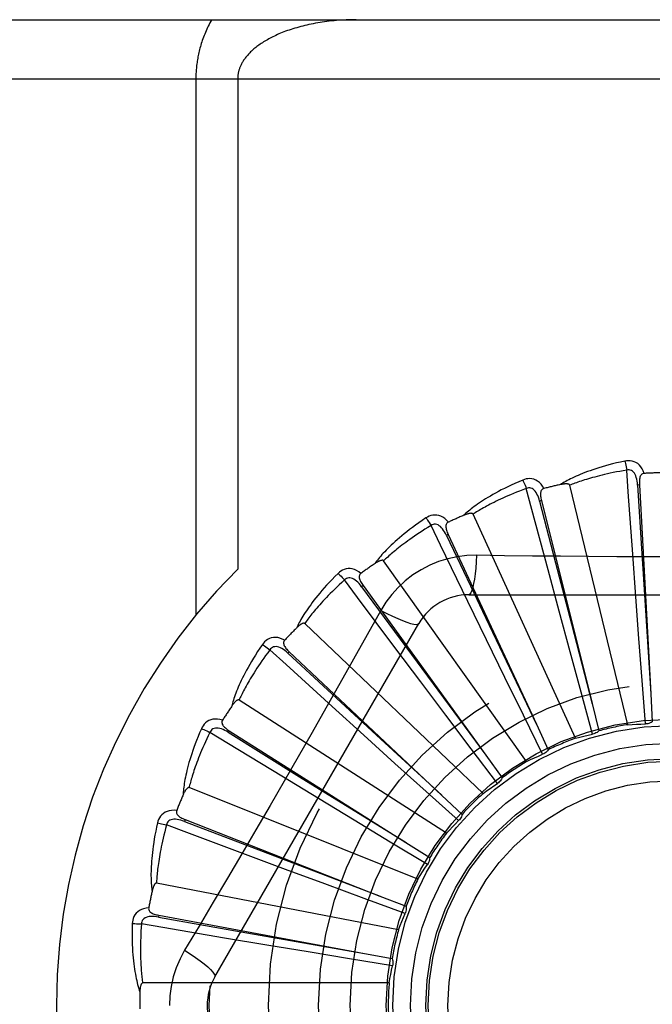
# Model space of a CAD drawing. Header units: inches. Extents: x 0 to 136, y 0 to 88.
# Tile 46 of 63: x 37.934 to 38.255, y 53.758 to 54.258. Entities that reach past the tile are written whole.
import ezdxf

# ---------------------------------------------------------------- set-up
doc = ezdxf.new("R2010")
doc.units = ezdxf.units.IN
doc.header["$LTSCALE"] = 7.48
doc.header["$MEASUREMENT"] = 0
doc.linetypes.add('HIDDEN', pattern=[0.2, 0.1, -0.1])
doc.layers.add('DOOR_ASSEMBLY', color=7, linetype='CONTINUOUS')

msp = doc.modelspace()

# ---------------------------------------------------------------- linework, layer by layer
at = {"layer": 'DOOR_ASSEMBLY', "color": 8, "linetype": 'HIDDEN'}
for p, q in [((37.6867827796, 54.2576204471), (38.7487827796, 54.2576204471)), ((37.6567827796, 54.2276204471), (38.7487827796, 54.2276204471)), ((38.0234959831, 54.2276204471), (38.0234959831, 53.9555987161)), ((38.0447091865, 54.2276204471), (38.0447091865, 53.9789878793)), ((38.2424890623, 53.900059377), (38.2130265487, 54.0215055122)), ((38.2483598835, 54.0216715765), (38.2474017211, 54.0216190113)), ((38.2483598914, 54.0216714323), (38.2541402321, 53.9157364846)), ((38.1986936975, 54.0136971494), (38.1977627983, 54.0134642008)), ((38.1986937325, 54.0136970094), (38.2244179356, 53.91077038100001)), ((38.2159442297, 53.8931715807), (38.1640303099, 54.0068472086)), ((38.1514342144, 53.9964674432), (38.1505642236, 53.9960625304)), ((38.15143427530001, 53.9964673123), (38.196172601, 53.9002690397)), ((38.2465489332, 53.9648402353), (38.2449770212, 53.9865370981)), ((38.1911826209, 53.8813846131), (38.1186935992, 53.9831812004)), ((38.2076708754, 53.95755010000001), (38.2020212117, 53.97855738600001)), ((38.108289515, 53.9706051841), (38.1075118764, 53.9700429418)), ((38.1075118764, 53.9700429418), (38.1327692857, 53.9356940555)), ((38.1082895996, 53.9706050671), (38.1704250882, 53.8846120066)), ((38.1618408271, 53.9659538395), (38.3687247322, 53.9659538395)), ((38.2481078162, 53.943695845), (38.2465489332, 53.9648402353)), ((38.170875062, 53.9430339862), (38.16135184, 53.9625924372)), ((38.2132031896, 53.937082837), (38.2076708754, 53.95755010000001)), ((38.0331397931, 53.7722037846), (38.1365817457, 53.951370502)), ((38.1690991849, 53.8651244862), (38.0786550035, 53.951362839)), ((38.2138758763, 53.9512683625), (38.2244324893, 53.9107143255)), ((38.2496980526, 53.9224607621), (38.2481078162, 53.943695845)), ((38.1374913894, 53.921816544), (38.1244388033, 53.9392192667)), ((38.180180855, 53.9239835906), (38.170875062, 53.9430339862)), ((38.0708189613, 53.9370451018), (38.0701617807, 53.9363458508)), ((38.0701617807, 53.9363458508), (38.1173425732, 53.89273477)), ((38.0708190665, 53.9370450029), (38.1481059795, 53.8643651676)), ((38.1327692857, 53.9356940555), (38.1704594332, 53.8845653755)), ((38.2187834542, 53.9165324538), (38.2132031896, 53.937082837)), ((38.18954946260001, 53.9048606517), (38.180180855, 53.9239835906)), ((38.1502343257, 53.9048715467), (38.1374913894, 53.921816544)), ((38.2513758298, 53.9004328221), (38.2496980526, 53.9224607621)), ((38.2245997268, 53.89522010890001), (38.2187834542, 53.9165324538)), ((38.2541402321, 53.9157364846), (38.2548968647, 53.9014972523)), ((38.1504920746, 53.8449788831), (38.0453616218, 53.9125421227)), ((38.1087264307, 53.894664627), (38.0926162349, 53.9092826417)), ((38.2244179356, 53.91077038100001), (38.2278556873, 53.8969316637)), ((38.1630526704, 53.8878672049), (38.1502343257, 53.9048715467)), ((38.1992940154, 53.8850341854), (38.18954946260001, 53.9048606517)), ((38.196172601, 53.9002690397), (38.2021672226, 53.8873310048)), ((38.0403768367, 53.8970001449), (38.0398638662, 53.896189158)), ((38.0398638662, 53.896189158), (38.0760782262, 53.87368798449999)), ((38.0403769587, 53.89700006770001), (38.1300219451, 53.8402602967)), ((38.1244459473, 53.8804374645), (38.1087264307, 53.894664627)), ((38.1173425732, 53.89273477), (38.1481485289, 53.864325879)), ((38.1763733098, 53.8702431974), (38.1630526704, 53.8878672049)), ((38.1704250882, 53.8846120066), (38.1787599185, 53.8730422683)), ((38.1402507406, 53.8661663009), (38.1244459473, 53.8804374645)), ((38.0856198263, 53.8625595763), (38.0670342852, 53.8738645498)), ((38.0760782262, 53.87368798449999), (38.1300711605, 53.8402297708)), ((38.1360337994, 53.82167591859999), (38.0200167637, 53.8681221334)), ((38.1566660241, 53.8513817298), (38.1402507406, 53.8661663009)), ((38.1481059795, 53.8643651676), (38.158479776, 53.85458188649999)), ((38.103747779, 53.85156445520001), (38.0856198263, 53.8625595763)), ((38.0180633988, 53.8519176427), (38.0177131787, 53.851024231)), ((38.0177131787, 53.851024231), (38.0575314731, 53.8357832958)), ((38.0180635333, 53.85191759), (38.1168265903, 53.8131686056)), ((38.1219677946, 53.840542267), (38.103747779, 53.85156445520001)), ((38.140884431, 53.8291314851), (38.1219677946, 53.840542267)), ((38.1300219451, 53.8402602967), (38.1420597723, 53.8326170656)), ((38.0690067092, 53.826661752), (38.0486175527, 53.8342450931)), ((38.0575314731, 53.8357832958), (38.1168806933, 53.8131479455)), ((38.0888879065, 53.8192960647), (38.0690067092, 53.826661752)), ((38.1262469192, 53.7960578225), (38.0035364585, 53.8197083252)), ((38.1088646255, 53.8119212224), (38.0888879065, 53.8192960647)), ((38.1295989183, 53.8042966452), (38.1088646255, 53.8119212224)), ((38.1168265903, 53.8131686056), (38.1300933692, 53.8079416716)), ((38.0046851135, 53.803426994), (38.0045103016, 53.802483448)), ((38.0045103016, 53.802483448), (38.0464933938, 53.7950535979)), ((38.0046852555, 53.80342696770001), (38.1089968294, 53.7840692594)), ((38.0464933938, 53.7950535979), (38.1090538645, 53.7840592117)), ((38.0594875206, 53.7882685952), (38.038031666, 53.7918562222)), ((38.0804034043, 53.7847985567), (38.0594875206, 53.7882685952)), ((38.101414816, 53.7813376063), (38.0804034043, 53.7847985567)), ((38.1089968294, 53.7840692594), (38.1230130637, 53.7814475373)), ((38.1232173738, 53.7777748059), (38.101414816, 53.7813376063)), ((38.1214851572, 53.7690504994), (37.9965163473, 53.7690504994))]:
    msp.add_line(p, q, dxfattribs=at)
for points in [[(38.0315344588, 54.2576204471), (38.0310792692, 54.2568176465), (38.0306383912, 54.256011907), (38.0302117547, 54.2552028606), (38.0297995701, 54.2543916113), (38.0294020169, 54.25357890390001), (38.0290191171, 54.25276544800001), (38.0286509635, 54.2519519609), (38.0282975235, 54.25113916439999), (38.0279588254, 54.250327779), (38.0276347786, 54.2495185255), (38.0273253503, 54.2487121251), (38.0270303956, 54.2479092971), (38.0267498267, 54.2471107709), (38.0264834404, 54.2463172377), (38.0262310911, 54.2455294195), (38.025992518, 54.2447479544), (38.0257675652, 54.2439737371), (38.0255557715, 54.2432067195), (38.0253568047, 54.2424473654), (38.0251701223, 54.241695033), (38.0249952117, 54.24094941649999), (38.024831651, 54.2402099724), (38.0246789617, 54.2394762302), (38.0245368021, 54.2387476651), (38.0244047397, 54.23802360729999), (38.0242825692, 54.2373040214), (38.0241700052, 54.23658866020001), (38.024066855, 54.2358774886), (38.0239728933, 54.2351704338), (38.0238879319, 54.23446736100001), (38.0238117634, 54.2337681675), (38.0237442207, 54.233072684), (38.0236851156, 54.2323807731), (38.0236343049, 54.2316922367), (38.0235916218, 54.2310069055), (38.0235569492, 54.2303245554), (38.023530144, 54.2296449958), (38.0235111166, 54.22896795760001), (38.0234997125, 54.22829306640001), (38.0234959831, 54.2276204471)], [(38.1047091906, 54.2576204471), (38.1034536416, 54.2576138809), (38.1022005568, 54.2575942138), (38.1009495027, 54.2575614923), (38.0997017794, 54.2575157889), (38.098458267, 54.2574571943), (38.0972197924, 54.2573858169), (38.0959872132, 54.2573017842), (38.0947613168, 54.25720524), (38.0935429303, 54.2570963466), (38.0923327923, 54.2569752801), (38.091131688, 54.2568422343), (38.0899403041, 54.2566974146), (38.0887593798, 54.2565410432), (38.0875895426, 54.2563733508), (38.086431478, 54.256194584), (38.0852857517, 54.2560049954), (38.0841529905, 54.2558048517), (38.0830336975, 54.2555944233), (38.0819284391, 54.2553739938), (38.0808376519, 54.2551438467), (38.0797618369, 54.25490427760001), (38.0787013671, 54.25465558), (38.0776566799, 54.254398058), (38.0766280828, 54.2541320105), (38.075615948, 54.2538577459), (38.0746205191, 54.2535755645), (38.0736421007, 54.2532857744), (38.0726808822, 54.2529886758), (38.0717371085, 54.25268457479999), (38.0708109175, 54.2523737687), (38.0699024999, 54.2520565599), (38.0690119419, 54.2517332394), (38.0681393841, 54.2514041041), (38.0672848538, 54.2510694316), (38.0664484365, 54.2507295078), (38.065630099, 54.25038459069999), (38.0648298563, 54.2500349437), (38.0640476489, 54.24968081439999), (38.0632834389, 54.2493224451), (38.062537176, 54.24896008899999), (38.0618088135, 54.2485939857), (38.0610983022, 54.2482243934), (38.0604056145, 54.2478515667), (38.0597306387, 54.2474757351), (38.0590733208, 54.2470971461), (38.0584334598, 54.2467159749), (38.0578109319, 54.24633243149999), (38.0572054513, 54.2459466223), (38.056616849, 54.2455587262), (38.0560446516, 54.24516868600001), (38.0554881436, 54.2447762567), (38.0549478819, 54.2443821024), (38.0544235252, 54.2439861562), (38.0539170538, 54.2435904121), (38.0534306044, 54.2431969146), (38.0529633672, 54.2428057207), (38.0525163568, 54.2424183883), (38.0520862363, 54.2420324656), (38.0516700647, 54.2416459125), (38.0512676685, 54.2412586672), (38.0508775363, 54.2408695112), (38.0505007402, 54.2404797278), (38.0501379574, 54.2400902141), (38.0497888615, 54.2397009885), (38.049453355, 54.23931223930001), (38.0491314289, 54.23892434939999), (38.0488230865, 54.2385376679), (38.0485281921, 54.2381524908), (38.0482466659, 54.2377691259), (38.0479783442, 54.23738788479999), (38.0477231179, 54.2370090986), (38.0474807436, 54.2366330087), (38.047251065, 54.23625994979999), (38.047033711, 54.2358899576), (38.0468284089, 54.2355232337), (38.0466347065, 54.2351595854), (38.0464521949, 54.2347989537), (38.0462804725, 54.2344410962), (38.0461191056, 54.234085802), (38.0459677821, 54.2337328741), (38.0458261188, 54.2333820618), (38.0456938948, 54.2330332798), (38.0455708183, 54.23268635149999), (38.0454567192, 54.23234127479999), (38.045351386, 54.2319979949), (38.0452546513, 54.2316564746), (38.0451663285, 54.2313166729), (38.0450862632, 54.23097853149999), (38.0450142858, 54.2306420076), (38.0449502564, 54.23030699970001), (38.044894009, 54.2299733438), (38.0448454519, 54.2296411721), (38.0448045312, 54.2293117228), (38.044770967, 54.2289815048), (38.0447443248, 54.2286473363), (38.0447250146, 54.22830949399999), (38.044713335, 54.2279670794), (38.0447091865, 54.2276204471)], [(38.2410324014, 54.03373705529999), (38.238853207, 54.03326912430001), (38.2367735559, 54.0327925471), (38.2347950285, 54.0323106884), (38.2329112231, 54.0318244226), (38.2311176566, 54.0313346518), (38.22941030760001, 54.0308428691), (38.2277849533, 54.030349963), (38.2262378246, 54.0298573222), (38.2247649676, 54.0293658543), (38.223362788, 54.02887689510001), (38.2220275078, 54.0283913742), (38.2207557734, 54.02791066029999), (38.2195436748, 54.0274363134), (38.218389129, 54.0269681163), (38.217289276, 54.02650634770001), (38.2162427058, 54.02605038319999), (38.2152477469, 54.0255993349), (38.2143025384, 54.0251536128), (38.2134054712, 54.024712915), (38.2125542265, 54.0242780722), (38.2117467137, 54.02384948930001), (38.2109806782, 54.0234278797), (38.2102538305, 54.0230144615), (38.2095642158, 54.02260791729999), (38.208908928, 54.02220689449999), (38.2082886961, 54.0218123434)], [(38.2507780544, 54.02750059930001), (38.2502902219, 54.02876826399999), (38.2497188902, 54.02989516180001), (38.2490610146, 54.0308890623), (38.2483237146, 54.03174029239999), (38.2475094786, 54.032448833), (38.2466299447, 54.0330138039), (38.2456870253, 54.0334342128), (38.2447134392, 54.03372124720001), (38.2437339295, 54.0338751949), (38.2427759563, 54.0339202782), (38.2418795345, 54.0338754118), (38.2410324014, 54.03373705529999)], [(38.2410324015, 54.0337370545), (38.2411855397, 54.03313648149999), (38.2413455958, 54.03244772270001), (38.2415069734, 54.0316942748), (38.241667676, 54.0308853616), (38.2418256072, 54.0300304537), (38.2419750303, 54.029160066)], [(38.2419752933, 54.029160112), (38.2401511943, 54.0288498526), (38.2384029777, 54.0285366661), (38.2367322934, 54.0282201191), (38.2351341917, 54.0279015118), (38.2336052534, 54.027581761), (38.2321425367, 54.02726158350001), (38.2307428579, 54.0269418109), (38.2294035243, 54.0266230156), (38.2281215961, 54.0263058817), (38.2268946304, 54.0259909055), (38.2257199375, 54.0256786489), (38.2245953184, 54.0253695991), (38.223518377, 54.0250643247), (38.222487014, 54.0247631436), (38.221498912, 54.0244665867), (38.2205523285, 54.0241745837), (38.21964519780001, 54.0238872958), (38.21877617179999, 54.0236045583), (38.2179436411, 54.023326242), (38.2171463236, 54.0230524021), (38.216382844, 54.0227830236), (38.2156518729, 54.0225181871), (38.2149520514, 54.0222579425), (38.2142820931, 54.0220023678), (38.2136400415, 54.0217515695), (38.2130265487, 54.0215055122)], [(38.2474003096, 54.0216185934), (38.2473133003, 54.0226527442), (38.2471829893, 54.0236268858), (38.2470061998, 54.0245431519), (38.246781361, 54.0253977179), (38.2465039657, 54.02618926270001), (38.2461741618, 54.0269107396), (38.2457926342, 54.0275597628), (38.2453573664, 54.0281186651), (38.2448682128, 54.02856907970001), (38.2443308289, 54.0289102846), (38.2437486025, 54.029134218), (38.2431464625, 54.02924770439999), (38.2425533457, 54.0292559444), (38.2419709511, 54.02915977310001)], [(38.2449770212, 53.9865370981), (38.2427446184, 54.0181394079), (38.2419752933, 54.029160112)], [(38.1892152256, 54.0241578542), (38.1871639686, 54.0232859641), (38.1852120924, 54.02242442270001), (38.1833605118, 54.02157683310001), (38.1816027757, 54.0207428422), (38.179934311, 54.0199224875), (38.1783508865, 54.0191164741), (38.1768481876, 54.0183248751), (38.1754222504, 54.0175483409), (38.1740690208, 54.01678701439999), (38.1727847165, 54.0160415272), (38.171565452, 54.0153120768), (38.1704076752, 54.0145993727), (38.1693072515, 54.0139042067), (38.1682621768, 54.0132259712), (38.1672695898, 54.0125643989), (38.1663282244, 54.0119186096), (38.1654366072, 54.0112874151), (38.1645928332, 54.0106708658), (38.1637953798, 54.010068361), (38.1630418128, 54.00948027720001), (38.1623300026, 54.0089066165), (38.1616576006, 54.0083476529), (38.1610221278, 54.0078041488), (38.1604219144, 54.0072744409), (38.1598543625, 54.0067566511), (38.1593200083, 54.0062518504)], [(38.1999650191, 54.0198784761), (38.1992460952, 54.0210309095), (38.1984718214, 54.0220293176), (38.1976377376, 54.0228807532), (38.1967526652, 54.0235770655), (38.1958190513, 54.0241187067), (38.1948484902, 54.024507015), (38.1938430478, 54.0247413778), (38.192832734, 54.0248389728), (38.1918417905, 54.024804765), (38.1908925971, 54.024667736), (38.1900208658, 54.0244540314), (38.1892152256, 54.0241578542)], [(38.1892152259, 54.02415785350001), (38.1894792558, 54.0235971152), (38.189766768, 54.022951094), (38.1900678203, 54.0222418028), (38.1903787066, 54.0214779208), (38.1906955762, 54.0206683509), (38.1910070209, 54.0198419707)], [(38.2507813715, 54.0275006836), (38.2503247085, 54.02743080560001), (38.2499183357, 54.0272853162), (38.2495617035, 54.0270589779), (38.2492564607, 54.0267675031), (38.249006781, 54.0264243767), (38.24880454, 54.0260310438), (38.2486442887, 54.0255912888), (38.2485221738, 54.0251115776), (38.2484340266, 54.0245981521), (38.2483753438, 54.0240554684), (38.2483408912, 54.0234896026), (38.2483286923, 54.0229019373), (38.24833456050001, 54.0222963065), (38.2483598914, 54.0216714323)], [(38.1910072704, 54.0198420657), (38.1892748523, 54.0191922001), (38.1876174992, 54.0185538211), (38.1860369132, 54.0179268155), (38.1845279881, 54.01731152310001), (38.1830871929, 54.0167081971), (38.1817115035, 54.01611698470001), (38.1803976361, 54.0155380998), (38.1791428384, 54.014971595), (38.1779440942, 54.01441758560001), (38.1767989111, 54.0138760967), (38.1757045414, 54.0133471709), (38.1746587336, 54.0128308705), (38.1736590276, 54.01232730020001), (38.1727033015, 54.0118363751), (38.1717891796, 54.0113581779), (38.170914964, 54.0108923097), (38.170078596, 54.0104385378), (38.1692787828, 54.0099964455), (38.1685139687, 54.0095656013), (38.1677828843, 54.0091458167), (38.167084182, 54.0087368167), (38.1664165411, 54.008338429), (38.1657786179, 54.0079504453), (38.1651691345, 54.0075726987), (38.1645861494, 54.0072049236), (38.1640303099, 54.0068472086)], [(38.1977614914, 54.0134635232), (38.1974803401, 54.014462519), (38.1971680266, 54.0153943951), (38.1968210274, 54.0162606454), (38.196438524, 54.0170572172), (38.1960163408, 54.0177819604), (38.1955559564, 54.0184279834), (38.1950584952, 54.0189930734), (38.1945253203, 54.01945950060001), (38.1939597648, 54.0198092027), (38.1933675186, 54.0200425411), (38.1927534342, 54.02015224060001), (38.1921406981, 54.0201497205), (38.1915567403, 54.0200455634), (38.1910030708, 54.0198409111)], [(38.2020212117, 53.97855738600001), (38.1938483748, 54.0091661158), (38.1910072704, 54.0198420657)], [(38.1999689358, 54.0198795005), (38.1995333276, 54.019724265), (38.1991615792, 54.0195043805), (38.1988541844, 54.0192146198), (38.1986096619, 54.0188706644), (38.1984294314, 54.0184864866), (38.1983052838, 54.0180619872), (38.1982311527, 54.01759985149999), (38.1982020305, 54.0171056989), (38.1982126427, 54.0165848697), (38.1982577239, 54.01604088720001), (38.1983309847, 54.0154787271), (38.1984302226, 54.014899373), (38.1985506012, 54.0143057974), (38.1986937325, 54.0136970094)], [(38.2130265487, 54.0215055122), (38.2129548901, 54.021662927), (38.2128496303, 54.0217949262), (38.2127072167, 54.0218998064), (38.2125383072, 54.0219826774), (38.2123516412, 54.0220473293), (38.2121494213, 54.02209601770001), (38.2119370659, 54.0221318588), (38.2117136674, 54.0221560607), (38.2114798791, 54.0221707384), (38.2112364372, 54.0221762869), (38.2109841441, 54.0221736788), (38.2107234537, 54.0221632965), (38.2104554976, 54.0221458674), (38.2101790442, 54.0221213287), (38.2098936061, 54.0220899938), (38.2095980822, 54.0220514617), (38.2092915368, 54.0220058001), (38.2089729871, 54.021951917), (38.20864097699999, 54.02188860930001), (38.2082959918, 54.0218162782)], [(38.2474017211, 54.0216190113), (38.2494307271, 53.9894136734), (38.2500791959, 53.97906770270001), (38.25414391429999, 53.9156786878)], [(38.1977627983, 54.0134642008), (38.2058500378, 53.9822248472), (38.2138758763, 53.9512683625)], [(38.1401473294, 54.0049452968), (38.1382981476, 54.00370096), (38.1365445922, 54.0024855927), (38.1348868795, 54.0013029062), (38.1333187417, 54.00015133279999), (38.1318356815, 53.99903004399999), (38.1304334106, 53.9979389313), (38.1291076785, 53.9968772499), (38.1278544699, 53.9958448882), (38.1266697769, 53.9948412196), (38.1255497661, 53.993866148), (38.1244905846, 53.9929191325), (38.1234886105, 53.9920001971), (38.1225396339, 53.9911093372), (38.1216418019, 53.9902455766), (38.1207923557, 53.9894081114), (38.1199902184, 53.9885958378), (38.1192341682, 53.9878073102), (38.1185223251, 53.9870422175), (38.1178533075, 53.98629968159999), (38.117224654, 53.98557961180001), (38.1166342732, 53.9848816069), (38.1160798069, 53.9842054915), (38.1155586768, 53.9835515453), (38.11506955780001, 53.9829178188), (38.1146102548, 53.9823019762), (38.1141810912, 53.9817051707)], [(38.1515127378, 54.00277766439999), (38.1505887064, 54.0037732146), (38.1496394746, 54.0046070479), (38.1486593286, 54.0052852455), (38.1476584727, 54.00580147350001), (38.1466392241, 54.0061566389), (38.1456127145, 54.0063542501), (38.1445810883, 54.0063940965), (38.1435705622, 54.0062987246), (38.1426040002, 54.00607759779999), (38.1416978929, 54.005763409), (38.1408823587, 54.0053885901), (38.1401473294, 54.0049452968)], [(38.1401473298, 54.0049452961), (38.1405127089, 54.0044446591), (38.1409172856, 54.0038647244), (38.1413471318, 54.0032252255), (38.1417969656, 54.0025339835), (38.142261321, 54.0017990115), (38.142723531, 54.0010465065)], [(38.1640303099, 54.0068472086), (38.1639301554, 54.0069882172), (38.1638018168, 54.0070979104), (38.163642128, 54.0071739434), (38.1634605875, 54.0072233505), (38.1632650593, 54.0072515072), (38.16305727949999, 54.0072610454), (38.1628419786, 54.0072560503), (38.162618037, 54.00723753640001), (38.1623856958, 54.0072077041), (38.1621456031, 54.0071670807), (38.1618983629, 54.007116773), (38.1616443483, 54.00705724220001), (38.1613845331, 54.0069894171), (38.1611177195, 54.0069130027), (38.1608433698, 54.0068282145), (38.1605604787, 54.00673445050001), (38.1602681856, 54.0066316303), (38.1599655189, 54.0065184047), (38.1596510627, 54.0063932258), (38.1593252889, 54.0062566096)], [(38.142723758, 54.00104664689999), (38.1411456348, 54.0000806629), (38.1396390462, 53.9991401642), (38.1382056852, 53.9982253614), (38.1368404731, 53.9973356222), (38.1355398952, 53.9964705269), (38.1343009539, 53.9956296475), (38.1331203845, 53.9948125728), (38.1319954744, 53.9940188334), (38.1309232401, 53.9932479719), (38.1299012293, 53.9924995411), (38.1289267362, 53.9917730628), (38.127997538, 53.9910681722), (38.1271111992, 53.99038450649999), (38.1262656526, 53.9897215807), (38.1254585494, 53.98907902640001), (38.1246882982, 53.98845613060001), (38.1239529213, 53.9878522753), (38.1232512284, 53.9872668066), (38.1225817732, 53.9866990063), (38.1219433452, 53.9861484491), (38.1213346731, 53.98561461), (38.1207544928, 53.9850970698), (38.1202015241, 53.9845953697), (38.1196745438, 53.984109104), (38.119171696, 53.9836376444), (38.1186935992, 53.9831812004)], [(38.1505630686, 53.99606161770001), (38.1500979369, 53.9969893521), (38.1496149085, 53.9978452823), (38.1491102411, 53.9986302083), (38.1485838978, 53.9993399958), (38.1480321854, 53.9999717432), (38.1474578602, 54.0005189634), (38.1468624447, 54.0009796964), (38.146250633, 54.00133679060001), (38.1456291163, 54.001573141), (38.1450034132, 54.00169017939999), (38.1443796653, 54.00168168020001), (38.1437784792, 54.0015632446), (38.1432247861, 54.001350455), (38.1427198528, 54.0010447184)], [(38.16135184, 53.9625924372), (38.1475339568, 53.9911013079), (38.142723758, 54.00104664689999)], [(38.1515157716, 54.0027789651), (38.1511178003, 54.0025443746), (38.1507946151, 54.0022582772), (38.1505476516, 54.0019156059), (38.1503726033, 54.0015315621), (38.1502683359, 54.001120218), (38.1502267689, 54.0006798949), (38.1502414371, 54.0002120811), (38.1503063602, 53.9997213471), (38.1504153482, 53.9992119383), (38.1505625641, 53.998686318), (38.1507408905, 53.9981481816), (38.1509479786, 53.9975980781), (38.1511785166, 53.9970380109), (38.15143427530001, 53.9964673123)], [(38.1505642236, 53.9960625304), (38.1644174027, 53.9669182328), (38.1688646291, 53.957554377), (38.1961975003, 53.9002167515)], [(38.1186935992, 53.9831812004), (38.1185685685, 53.9833007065), (38.1184217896, 53.9833841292), (38.1182505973, 53.9834285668), (38.1180629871, 53.98344272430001), (38.1178656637, 53.9834333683), (38.1176598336, 53.9834034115), (38.1174493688, 53.9833577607), (38.1172329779, 53.9832972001), (38.1170104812, 53.9832239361), (38.1167824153, 53.98313860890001), (38.1165491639, 53.98304241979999), (38.1163110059, 53.9829358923), (38.1160687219, 53.9828201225), (38.1158211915, 53.9826945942), (38.1155678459, 53.9825594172), (38.115307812, 53.98241381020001), (38.1150355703, 53.9822544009), (38.1147644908, 53.9820890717), (38.1145075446, 53.9819254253), (38.114260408, 53.9817609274)], [(38.1658242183, 53.9859747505), (38.160889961, 53.9858246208), (38.1560226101, 53.98524044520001), (38.151237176, 53.9842247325), (38.1465668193, 53.982786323), (38.1420356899, 53.9809327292), (38.1376863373, 53.97867990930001), (38.13355788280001, 53.9760420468), (38.1296812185, 53.9730452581), (38.1260897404, 53.9697184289), (38.1228056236, 53.9660770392), (38.1198565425, 53.9621438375), (38.1172514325, 53.9579312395)], [(38.1658242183, 53.9859747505), (38.1656286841, 53.9825893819), (38.1653747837, 53.9794054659), (38.1650720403, 53.9765226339), (38.1647217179, 53.9739231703), (38.1643238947, 53.9716122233), (38.1638839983, 53.96964997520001), (38.1634082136, 53.9680682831), (38.1629036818, 53.9669055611), (38.1623761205, 53.96619352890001), (38.1618408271, 53.9659538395)], [(38.364741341, 53.9859747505), (38.3505726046, 53.9857653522), (38.3364439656, 53.9856049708), (38.3222412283, 53.98545818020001), (38.3080303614, 53.9853284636), (38.2938008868, 53.9852358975), (38.2795712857, 53.985168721), (38.265332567, 53.9851519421), (38.2510926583, 53.9851657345), (38.2368581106, 53.9852312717), (38.2226229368, 53.9853228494), (38.2084131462, 53.9854524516), (38.1942031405, 53.9856016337), (38.180043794, 53.9857652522), (38.1658242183, 53.9859747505)], [(38.1071724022, 53.9768162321), (38.1060766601, 53.97761891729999), (38.1049867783, 53.9782580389), (38.103895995, 53.9787384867), (38.1028155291, 53.9790559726), (38.1017474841, 53.9792118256), (38.1007021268, 53.9792115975), (38.0996816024, 53.9790554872), (38.0987073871, 53.9787705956), (38.0978001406, 53.9783705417), (38.0969698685, 53.9778905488), (38.096240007, 53.9773681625), (38.0956021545, 53.9767937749)], [(38.0956021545, 53.9767937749), (38.0940218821, 53.9752219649), (38.0925300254, 53.9736966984), (38.0911260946, 53.9722216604), (38.0898042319, 53.9707941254), (38.08856017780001, 53.9694124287), (38.0873897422, 53.96807565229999), (38.0862888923, 53.9667822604), (38.0852537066, 53.96553138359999), (38.084280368, 53.9643216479), (38.0833651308, 53.9631522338), (38.082504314, 53.96202188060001), (38.0816943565, 53.96092992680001), (38.0809311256, 53.9598755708), (38.0802129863, 53.9588575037), (38.079537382, 53.9578744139), (38.0789034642, 53.9569250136), (38.0783103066, 53.9560076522), (38.0777561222, 53.95512166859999), (38.0772397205, 53.9542659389), (38.0767587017, 53.9534399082), (38.076311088, 53.95264278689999), (38.07589459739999, 53.9518739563), (38.0755066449, 53.95113320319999), (38.0751462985, 53.9504183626), (38.0748118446, 53.9497267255), (38.0745033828, 53.9490594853)], [(38.098869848, 53.973453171), (38.0975030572, 53.9722059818), (38.0962016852, 53.9709973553), (38.0949673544, 53.9698278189), (38.0937951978, 53.9686957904), (38.0926818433, 53.9676001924), (38.0916244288, 53.96654003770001), (38.0906198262, 53.9655143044), (38.0896654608, 53.9645220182), (38.0887584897, 53.9635621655), (38.0878965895, 53.962633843), (38.0870771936, 53.9617360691), (38.0862981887, 53.9608680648), (38.0855572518, 53.9600290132), (38.0848524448, 53.9592180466), (38.0841815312, 53.9584343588), (38.0835430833, 53.9576769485), (38.082935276, 53.9569448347), (38.0823570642, 53.9562371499), (38.0818071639, 53.9555529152), (38.0812844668, 53.9548914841), (38.0807878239, 53.9542521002), (38.0803160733, 53.9536341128), (38.0798680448, 53.953036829), (38.0794426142, 53.9524596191), (38.0790380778, 53.95190151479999), (38.0786550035, 53.951362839)], [(38.095602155, 53.97679377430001), (38.0960556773, 53.9763713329), (38.0965626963, 53.975878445), (38.0971058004, 53.9753318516), (38.0976783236, 53.9747382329), (38.0982733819, 53.9741044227), (38.0988696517, 53.9734529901)], [(38.1075109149, 53.9700418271), (38.1068786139, 53.97086476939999), (38.1062423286, 53.971613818), (38.105598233, 53.9722890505), (38.1049470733, 53.97288639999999), (38.1042857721, 53.9734023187), (38.1036182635, 53.9738309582), (38.1029464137, 53.974170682), (38.1022780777, 53.97440553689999), (38.10162306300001, 53.9745199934), (38.1009865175, 53.9745165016), (38.10037565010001, 53.97439011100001), (38.0998077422, 53.9741600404), (38.0993043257, 53.9738463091), (38.0988663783, 53.9734505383)], [(38.1244388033, 53.9392192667), (38.1054752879, 53.9645978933), (38.098869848, 53.973453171)], [(38.1071755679, 53.9768185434), (38.1068289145, 53.97651258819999), (38.1065655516, 53.9761703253), (38.106387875, 53.9757870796), (38.1062886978, 53.9753768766), (38.1062641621, 53.9749532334), (38.1063066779, 53.9745130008), (38.1064096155, 53.9740564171), (38.1065662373, 53.973586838), (38.106769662, 53.973107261), (38.1070136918, 53.9726190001), (38.1072906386, 53.972124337), (38.1075980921, 53.9716233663), (38.10793045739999, 53.97111704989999), (38.1082895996, 53.9706050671)], [(38.1172514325, 53.9579312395), (38.1103484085, 53.94555605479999), (38.1034229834, 53.9332401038), (38.0964487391, 53.9208667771), (38.0894556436, 53.9084949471), (38.0824210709, 53.8961255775), (38.0753644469, 53.8837687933), (38.0682596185, 53.8714293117), (38.0611277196, 53.8591040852), (38.0539536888, 53.8468093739), (38.0467567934, 53.8345271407), (38.0395396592, 53.8222859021), (38.0323054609, 53.8100542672), (38.0250840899, 53.7978737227), (38.0177928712, 53.7856639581)], [(38.1172496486, 53.9579321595), (38.1202803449, 53.9564082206), (38.1231653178, 53.9550358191), (38.1258133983, 53.9538565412), (38.1282396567, 53.9528602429), (38.130439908, 53.9520492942), (38.1323592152, 53.9514491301), (38.1339669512, 53.95107031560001), (38.1352261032, 53.9509259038), (38.1361063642, 53.9510267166), (38.1365815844, 53.95137022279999)], [(38.0786550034, 53.951362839), (38.0785096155, 53.95145652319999), (38.0783497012, 53.95151066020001), (38.0781731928, 53.9515218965), (38.0779862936, 53.9515002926), (38.0777943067, 53.951453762), (38.0775978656, 53.9513853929), (38.0773998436, 53.9513007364), (38.0771988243, 53.9512003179), (38.0769942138, 53.9510862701), (38.0767864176, 53.9509593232), (38.0765755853, 53.9508207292), (38.0763618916, 53.9506710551), (38.07614589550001, 53.95051152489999), (38.0759265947, 53.9503414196), (38.0757034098, 53.9501607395), (38.0754756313, 53.949968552), (38.075242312, 53.949764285), (38.0750035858, 53.94954685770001), (38.0747592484, 53.9493148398), (38.074509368, 53.9490687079)], [(38.0685465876, 53.942932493), (38.0673187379, 53.9435133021), (38.0661275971, 53.9439346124), (38.0649656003, 53.9441999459), (38.0638445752, 53.9443072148), (38.0627663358, 53.9442581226), (38.0617399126, 53.9440600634), (38.0607673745, 53.9437136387), (38.0598646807, 53.943249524), (38.05904954, 53.9426850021), (38.0583251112, 53.9420565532), (38.0577073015, 53.94140548), (38.0571896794, 53.9407207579)], [(38.0571896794, 53.9407207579), (38.0559354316, 53.938878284), (38.0547591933, 53.9370982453), (38.0536597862, 53.9353841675), (38.0526319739, 53.9337322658), (38.0516718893, 53.93214009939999), (38.0507755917, 53.9306059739), (38.0499394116, 53.9291276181), (38.049159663, 53.9277034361), (38.04843285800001, 53.9263313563), (38.0477554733, 53.9250098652), (38.0471241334, 53.9237370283), (38.0465354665, 53.9225115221), (38.0459855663, 53.9213317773), (38.0454730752, 53.9201961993), (38.0449957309, 53.9191030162), (38.044552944, 53.9180508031), (38.04414411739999, 53.9170377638), (38.0437676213, 53.9160629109), (38.0434224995, 53.9151249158), (38.0431065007, 53.9142227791), (38.0428178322, 53.9133553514), (38.0425543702, 53.9125215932), (38.042313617, 53.91172080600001), (38.042095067, 53.9109506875), (38.0418975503, 53.9102082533), (38.0417209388, 53.9094946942)], [(38.05718968, 53.9407207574), (38.0577149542, 53.9403917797), (38.0583060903, 53.9400037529), (38.0589428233, 53.93956982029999), (38.0596173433, 53.93909527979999), (38.0603215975, 53.9385855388), (38.0610303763, 53.9380587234)], [(38.0701610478, 53.9363445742), (38.0693844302, 53.9370329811), (38.0686178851, 53.9376480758), (38.0678576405, 53.93818921), (38.0671051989, 53.9386525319), (38.06635821, 53.9390339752), (38.0656216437, 53.9393285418), (38.0648976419, 53.93953497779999), (38.064196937, 53.9396391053), (38.0635320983, 53.93962753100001), (38.0629077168, 53.9395036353), (38.0623318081, 53.9392639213), (38.0618177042, 53.9389305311), (38.0613827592, 53.9385271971), (38.0610276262, 53.93805569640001)], [(38.0685491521, 53.94293519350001), (38.06826673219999, 53.9425692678), (38.0680729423, 53.9421834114), (38.0679710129, 53.9417734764), (38.0679512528, 53.9413519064), (38.0680073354, 53.9409312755), (38.0681323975, 53.94050704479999), (38.0683198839, 53.94007819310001), (38.0685625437, 53.9396467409), (38.0688530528, 53.9392143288), (38.0691850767, 53.9387810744), (38.0695506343, 53.938347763), (38.0699473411, 53.93791403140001), (38.0703695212, 53.9374797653), (38.0708190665, 53.9370450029)], [(38.0610305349, 53.93805893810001), (38.0599244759, 53.9365756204), (38.0588753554, 53.9351425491), (38.0578846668, 53.9337605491), (38.0569479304, 53.9324271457), (38.056062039, 53.9311406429), (38.0552243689, 53.9298995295), (38.0544320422, 53.9287022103), (38.0536827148, 53.9275472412), (38.0529737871, 53.9264330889), (38.0523031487, 53.9253584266), (38.0516684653, 53.924321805), (38.0510678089, 53.9233220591), (38.0504990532, 53.92235794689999), (38.0499604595, 53.9214282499), (38.0494499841, 53.9205317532), (38.0489664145, 53.9196672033), (38.0485081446, 53.91883329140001), (38.0480743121, 53.918028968), (38.0476638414, 53.9172530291), (38.0472757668, 53.9165046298), (38.0469091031, 53.9157828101), (38.0465628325, 53.9150867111), (38.0462359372, 53.9144154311), (38.0459274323, 53.9137681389), (38.0456358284, 53.9131435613), (38.0453616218, 53.9125421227)], [(38.0926162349, 53.9092826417), (38.0691924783, 53.9306137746), (38.0610305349, 53.93805893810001)], [(38.0453616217, 53.9125421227), (38.0452011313, 53.9126065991), (38.0450338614, 53.9126294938), (38.0448584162, 53.9126071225), (38.044678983, 53.91255053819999), (38.0444992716, 53.9124685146), (38.0443193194, 53.9123642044), (38.0441408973, 53.9122436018), (38.043962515, 53.9121069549), (38.0437831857, 53.9119562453), (38.0436031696, 53.91179226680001), (38.0434223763, 53.9116162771), (38.0432408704, 53.911428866), (38.0430589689, 53.9112313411), (38.0428758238, 53.91102280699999), (38.0426908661, 53.91080315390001), (38.0425035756, 53.9105713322), (38.0423100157, 53.9103220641), (38.0421198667, 53.9100679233), (38.0419425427, 53.90982107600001), (38.0417749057, 53.9095774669)], [(38.0370313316, 53.9023510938), (38.0357157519, 53.9026890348), (38.034466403, 53.9028773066), (38.0332751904, 53.9029179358), (38.0321541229, 53.9028111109), (38.0311046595, 53.90255884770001), (38.030134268, 53.9021701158), (38.0292448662, 53.90164589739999), (38.0284463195, 53.9010193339), (38.027752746, 53.9003107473), (38.0271603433, 53.8995565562), (38.0266769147, 53.8988003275), (38.0262982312, 53.8980300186)], [(38.0370331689, 53.9023537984), (38.0368252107, 53.90194130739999), (38.0367080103, 53.90152591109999), (38.0366855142, 53.9011041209), (38.0367458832, 53.9006864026), (38.0368805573, 53.90028398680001), (38.0370836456, 53.89989109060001), (38.0373489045, 53.8995054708), (38.0376688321, 53.8991277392), (38.0380359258, 53.89875812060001), (38.0384439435, 53.89839553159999), (38.0388848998, 53.8980392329), (38.0393565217, 53.8976884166), (38.0398532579, 53.8973418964), (38.0403769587, 53.89700006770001)], [(38.2424890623, 53.900059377), (38.2447124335, 53.9002033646), (38.2469346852, 53.9003136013), (38.2491558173, 53.9003900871), (38.2513758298, 53.9004328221)], [(38.2548968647, 53.9014972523), (38.2543607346, 53.9011832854), (38.2537996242, 53.900922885), (38.2532077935, 53.9007144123), (38.2526001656, 53.900561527), (38.2519915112, 53.9004681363), (38.2513758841, 53.9004328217)], [(38.0262982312, 53.8980300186), (38.0254153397, 53.8959834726), (38.0245972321, 53.894012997), (38.0238420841, 53.8921218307), (38.0231454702, 53.8903052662), (38.022504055, 53.88856017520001), (38.0219142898, 53.8868841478), (38.0213730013, 53.8852742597), (38.020876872, 53.8837282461), (38.020422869, 53.8822434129), (38.02000781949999, 53.880817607), (38.0196287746, 53.87944829), (38.0192826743, 53.8781335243), (38.0189659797, 53.87687102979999), (38.0186776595, 53.8756589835), (38.01841582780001, 53.8744952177), (38.0181801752, 53.8733782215), (38.0179704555, 53.87230611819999), (38.01778525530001, 53.8712776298), (38.0176238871, 53.87029127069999), (38.0174843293, 53.8693456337), (38.0173650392, 53.86843925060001), (38.0172641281, 53.8675706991), (38.0171792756, 53.8667388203), (38.0171104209, 53.865941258), (38.0170569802, 53.86517486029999), (38.0170186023, 53.86444077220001)], [(38.03057343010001, 53.896143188), (38.0297680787, 53.8944773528), (38.0290091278, 53.89287163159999), (38.0282978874, 53.8913271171), (38.0276304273, 53.8898405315), (38.0270040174, 53.8884096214), (38.0264163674, 53.8870324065), (38.0258649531, 53.8857067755), (38.0253477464, 53.8844308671), (38.02486248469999, 53.8832026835), (38.0244073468, 53.8820205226), (38.0239803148, 53.8808825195), (38.0235797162, 53.87978716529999), (38.0232036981, 53.87873283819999), (38.0228507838, 53.8777180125), (38.0225191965, 53.87674110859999), (38.0222079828, 53.875800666), (38.0219158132, 53.8748950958), (38.02164203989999, 53.8740232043), (38.0213858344, 53.8731836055), (38.0211464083, 53.8723752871), (38.0209229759, 53.8715971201), (38.0207147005, 53.8708480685), (38.0205207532, 53.87012705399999), (38.0203403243, 53.8694330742), (38.020172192, 53.8687645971), (38.0200167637, 53.8681221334)], [(38.0262982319, 53.8980300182), (38.0268762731, 53.89780639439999), (38.0275301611, 53.897537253), (38.02823750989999, 53.8972316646), (38.0289896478, 53.8968933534), (38.0297776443, 53.8965261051), (38.0305733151, 53.8961429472)], [(38.0398633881, 53.8961877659), (38.0389705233, 53.8967167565), (38.0381014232, 53.897175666), (38.0372525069, 53.897563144), (38.0364259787, 53.8978756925), (38.0356203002, 53.8981088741), (38.0348412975, 53.8982587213), (38.0340913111, 53.8983244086), (38.0333835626, 53.898294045), (38.0327329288, 53.8981568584), (38.0321432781, 53.8979170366), (38.031623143, 53.89757266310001), (38.0311814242, 53.89714800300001), (38.0308306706, 53.8966696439), (38.0305711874, 53.89613945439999)], [(38.0670342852, 53.8738645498), (38.039996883, 53.8903772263), (38.03057343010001, 53.896143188)], [(38.2159442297, 53.8931715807), (38.2181001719, 53.89373374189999), (38.22026140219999, 53.8942625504), (38.2224279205, 53.8947580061), (38.2245997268, 53.89522010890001)], [(38.2278556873, 53.8969316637), (38.2273886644, 53.8965219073), (38.2268869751, 53.8961600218), (38.2263452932, 53.8958433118), (38.2257775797, 53.895578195), (38.2251975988, 53.8953713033), (38.2245997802, 53.8952201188)], [(38.1911826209, 53.8813846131), (38.1931932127, 53.8823446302), (38.195215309, 53.8832728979), (38.1972489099, 53.8841694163), (38.1992940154, 53.8850341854)], [(38.2021672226, 53.8873310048), (38.2017861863, 53.8868402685), (38.2013620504, 53.8863899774), (38.2008900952, 53.8859764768), (38.2003828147, 53.8856087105), (38.1998524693, 53.8852957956), (38.1992940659, 53.88503420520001)], [(38.1690991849, 53.8651244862), (38.1708917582, 53.8664476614), (38.1727016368, 53.8677418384), (38.1745288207, 53.8690070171), (38.1763733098, 53.8702431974)], [(38.1787599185, 53.8730422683), (38.1784786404, 53.8724882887), (38.1781473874, 53.8719658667), (38.1777622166, 53.8714705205), (38.1773337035, 53.8710133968), (38.1768721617, 53.870605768), (38.1763733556, 53.87024322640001)], [(38.0200167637, 53.8681221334), (38.0198469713, 53.8681550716), (38.0196783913, 53.8681458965), (38.0195103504, 53.8680907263), (38.0193448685, 53.8680012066), (38.0191839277, 53.8678866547), (38.0190269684, 53.8677501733), (38.0188745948, 53.8675979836), (38.0187252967, 53.867430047), (38.0185777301, 53.8672481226), (38.0184320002, 53.8670530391), (38.0182877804, 53.8668460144), (38.0181450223, 53.8666276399), (38.0180037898, 53.8663992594), (38.0178634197, 53.8661598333), (38.017723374, 53.8659091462), (38.0175833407, 53.8656460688), (38.0174427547, 53.8653699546), (38.0173018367, 53.8650791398), (38.0171606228, 53.86477151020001), (38.017019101, 53.8644477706)], [(38.0137656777, 53.8565387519), (38.0124099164, 53.8566216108), (38.0111475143, 53.8565700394), (38.0099701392, 53.8563844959), (38.0088895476, 53.85606743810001), (38.0079067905, 53.8556211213), (38.0070275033, 53.85505576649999), (38.0062533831, 53.8543727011), (38.0055878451, 53.8536063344), (38.0050409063, 53.85277929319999), (38.0046019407, 53.8519266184), (38.00427036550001, 53.8510925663), (38.0040443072, 53.85026451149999)], [(38.0137671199, 53.8565425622), (38.0136408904, 53.8560976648), (38.0136043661, 53.8556672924), (38.0136620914, 53.8552488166), (38.0138004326, 53.85485012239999), (38.0140088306, 53.85448046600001), (38.0142826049, 53.8541331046), (38.0146160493, 53.8538046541), (38.0150016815, 53.85349429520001), (38.0154320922, 53.8532008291), (38.0159013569, 53.8529220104), (38.0164017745, 53.8526556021), (38.016931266, 53.8524003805), (38.0174846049, 53.8521541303), (38.0180635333, 53.85191759)], [(38.158479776, 53.85458188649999), (38.1583062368, 53.8539805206), (38.1580801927, 53.8534049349), (38.1578000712, 53.8528524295), (38.1574695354, 53.8523286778), (38.1570921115, 53.8518393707), (38.1566660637, 53.851381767)], [(38.0040443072, 53.85026451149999), (38.0035646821, 53.848087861), (38.0031342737, 53.8459981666), (38.0027506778, 53.8439982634), (38.0024104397, 53.8420826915), (38.0021108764, 53.840247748), (38.0018489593, 53.8384903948), (38.0016221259, 53.83680716), (38.0014275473, 53.8351951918), (38.0012627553, 53.8336512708), (38.0011250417, 53.8321726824), (38.0010119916, 53.8307563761), (38.0009209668, 53.82939987), (38.000848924, 53.8281002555), (38.0007951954, 53.8268555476), (38.0007583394, 53.8256632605), (38.0007383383, 53.82452185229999), (38.0007353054, 53.8234294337), (38.0007480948, 53.822384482), (38.0007763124, 53.82138540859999), (38.0008182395, 53.82043044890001), (38.0008726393, 53.8195178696), (38.0009379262, 53.8186459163), (38.0010120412, 53.81781301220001), (38.0010953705, 53.8170168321), (38.0011879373, 53.8162541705), (38.0012891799, 53.81552608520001)], [(38.0085993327, 53.8492208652), (38.0081237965, 53.84743272), (38.0076824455, 53.8457123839), (38.0072763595, 53.8440611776), (38.0069022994, 53.84247513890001), (38.006558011, 53.8409515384), (38.0062416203, 53.839487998), (38.0059510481, 53.8380819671), (38.0056846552, 53.836731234), (38.0054405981, 53.8354334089), (38.0052174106, 53.8341864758), (38.0050134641, 53.8329882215), (38.004827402, 53.831836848), (38.0046577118, 53.8307304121), (38.0045032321, 53.8296671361), (38.0043625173, 53.8286451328), (38.0042349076, 53.82766278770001), (38.0041193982, 53.8267182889), (38.0040155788, 53.8258103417), (38.0039228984, 53.8249374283), (38.0038407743, 53.8240984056), (38.0037686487, 53.8232920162), (38.0037058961, 53.8225170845), (38.0036519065, 53.82177239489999), (38.0036060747, 53.8210568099), (38.003567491, 53.8203685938), (38.0035364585, 53.8197083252)], [(38.0040443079, 53.8502645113), (38.0046542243, 53.8501543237), (38.005347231, 53.8500137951), (38.0060996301, 53.8498475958), (38.0069022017, 53.8496577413), (38.0077454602, 53.849446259), (38.0085992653, 53.8492206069)], [(38.0177129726, 53.85102277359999), (38.0167361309, 53.8513732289), (38.0157958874, 53.851659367), (38.0148889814, 53.8518791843), (38.0140182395, 53.8520296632), (38.0131829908, 53.8521061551), (38.0123897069, 53.8521058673), (38.0116408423, 53.8520284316), (38.0109516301, 53.8518646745), (38.0103387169, 53.8516068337), (38.0098051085, 53.8512597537), (38.009359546, 53.85082316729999), (38.0090061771, 53.8503225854), (38.0087522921, 53.8497864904), (38.0085978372, 53.8492167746)], [(38.0486175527, 53.8342450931), (38.018943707, 53.845342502), (38.0085993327, 53.8492208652)], [(38.1504920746, 53.8449788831), (38.1520018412, 53.8466173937), (38.1535340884, 53.8482307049), (38.155088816, 53.849818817), (38.1566660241, 53.8513817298)], [(38.1360337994, 53.82167591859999), (38.1372061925, 53.8235705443), (38.1384054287, 53.8254446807), (38.1396315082, 53.8272983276), (38.140884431, 53.8291314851)], [(38.1420597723, 53.8326170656), (38.1420045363, 53.8319982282), (38.1418911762, 53.8313901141), (38.1417176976, 53.830787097), (38.1414897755, 53.8302034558), (38.1412127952, 53.82965348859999), (38.1408844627, 53.8291315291)], [(38.0035364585, 53.8197083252), (38.0033635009, 53.81970853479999), (38.0031997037, 53.8196676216), (38.0030451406, 53.8195816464), (38.0028995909, 53.8194624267), (38.0027632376, 53.8193194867), (38.0026349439, 53.819155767), (38.0025141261, 53.81897749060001), (38.0023993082, 53.81878433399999), (38.0022888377, 53.8185777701), (38.0021826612, 53.8183586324), (38.0020802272, 53.81812805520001), (38.0019813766, 53.8178866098), (38.0018859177, 53.81763562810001), (38.001793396, 53.8173739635), (38.001703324, 53.8171013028), (38.0016156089, 53.8168164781), (38.0015298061, 53.8165186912), (38.0014464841, 53.8162065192), (38.0013661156, 53.8158780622), (38.001288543, 53.8155339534)], [(37.9995905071, 53.8071512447), (37.998243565, 53.8069760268), (37.9970137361, 53.8066864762), (37.9958927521, 53.806281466), (37.9948916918, 53.8057656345), (37.9940111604, 53.8051413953), (37.9932547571, 53.80441985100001), (37.9926238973, 53.8036026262), (37.9921154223, 53.8027241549), (37.9917348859, 53.80180855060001), (37.9914652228, 53.80088820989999), (37.991297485, 53.8000064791), (37.9912322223, 53.7991506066)], [(37.99959120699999, 53.8071545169), (37.999551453, 53.8066942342), (37.9995970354, 53.8062650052), (37.9997329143, 53.8058650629), (37.9999442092, 53.8054997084), (38.0002187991, 53.8051761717), (38.0005533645, 53.8048868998), (38.0009429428, 53.8046274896), (38.001380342, 53.80439572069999), (38.0018585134, 53.80418901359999), (38.0023720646, 53.8040040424), (38.0029138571, 53.80383715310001), (38.0034820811, 53.8036867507), (38.0040720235, 53.80354967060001), (38.0046852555, 53.80342696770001)], [(38.1262469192, 53.7960578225), (38.1270395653, 53.7981400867), (38.12786244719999, 53.8002073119), (38.1287155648, 53.80225949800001), (38.1295989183, 53.8042966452)], [(38.1300933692, 53.8079416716), (38.1301562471, 53.80732356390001), (38.130160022, 53.80670498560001), (38.13010379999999, 53.8060800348), (38.1299904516, 53.8054638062), (38.1298225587, 53.8048713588), (38.1295989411, 53.80429669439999)], [(37.9912322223, 53.7991506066), (37.9911754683, 53.7968494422), (37.9911525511, 53.7946463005), (37.9911604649, 53.7925443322), (37.9911963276, 53.7905351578), (37.991257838, 53.78861106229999), (37.9913423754, 53.78677290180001), (37.9914475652, 53.7850205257), (37.991571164, 53.7833489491), (37.9917111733, 53.7817543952), (37.9918656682, 53.7802329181), (37.9920328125, 53.7787805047), (37.9922113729, 53.7773934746), (37.9923999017, 53.77606790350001), (37.9925981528, 53.7748004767), (37.9928057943, 53.7735878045), (37.9930225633, 53.7724262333), (37.9932483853, 53.7713122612), (37.9934831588, 53.7702421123), (37.9937269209, 53.7692121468), (37.9939798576, 53.7682185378), (37.9942415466, 53.7672575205), (37.99451443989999, 53.7663253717), (37.9948015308, 53.7654165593), (37.9951015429, 53.7645329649)], [(37.991232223, 53.7991506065), (37.9918519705, 53.7991578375), (37.992559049, 53.7991510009), (37.9933293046, 53.7991301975), (37.9941533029, 53.7990956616), (37.9950213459, 53.7990475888), (37.9959024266, 53.7989875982)], [(37.9959024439, 53.7989878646), (37.9957739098, 53.79714203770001), (37.9956661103, 53.79536926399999), (37.9955798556, 53.79367104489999), (37.99551271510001, 53.7920428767), (37.9954629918, 53.7904816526), (37.9954292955, 53.788984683), (37.99541006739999, 53.78754906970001), (37.9954041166, 53.7861723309), (37.99541008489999, 53.78485177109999), (37.9954269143, 53.7835851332), (37.9954534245, 53.7823699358), (37.9954886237, 53.7812041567), (37.9955313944, 53.7800856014), (37.9955809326, 53.7790123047), (37.9956361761, 53.7779821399), (37.9956967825, 53.7769933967), (37.9957621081, 53.776044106), (37.995831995, 53.77513291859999), (37.9959061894, 53.77425824), (37.9959843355, 53.7734188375), (37.9960661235, 53.7726133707), (37.9961511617, 53.771840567), (37.9962390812, 53.7710991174), (37.99632950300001, 53.7703877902), (37.9964218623, 53.769704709), (37.9965163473, 53.7690504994)], [(38.0045103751, 53.8024819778), (38.003484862, 53.8026412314), (38.002507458, 53.8027442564), (38.0015753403, 53.8027884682), (38.0006918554, 53.8027714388), (37.9998572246, 53.8026884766), (37.9990783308, 53.8025380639), (37.998357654, 53.8023203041), (37.997711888, 53.802029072), (37.99715884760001, 53.8016598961), (37.9967005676, 53.8012181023), (37.9963456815, 53.8007050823), (37.9960934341, 53.80014667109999), (37.9959455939, 53.7995722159), (37.9959017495, 53.7989835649)], [(38.038031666, 53.7918562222), (38.0067938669, 53.7971372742), (37.9959024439, 53.7989878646)], [(38.0177928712, 53.7856639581), (38.0154494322, 53.7813057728), (38.0135177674, 53.7767842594), (38.0120033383, 53.7721080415), (38.0109156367, 53.7673276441), (38.01026117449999, 53.7624948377), (38.0100411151, 53.7576204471)], [(38.0177928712, 53.785663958), (38.0206269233, 53.7838019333), (38.0232573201, 53.7819900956), (38.025602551, 53.7802864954), (38.027678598, 53.7786833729), (38.0294810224, 53.7771833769), (38.03096042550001, 53.7758212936), (38.0320923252, 53.77461840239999), (38.0328470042, 53.7736001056), (38.0331998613, 53.77278720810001), (38.0331397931, 53.7722037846)], [(38.1230130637, 53.7814475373), (38.1231917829, 53.7808524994), (38.1233125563, 53.780245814), (38.123375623, 53.77962151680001), (38.123380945, 53.7789949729), (38.1233282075, 53.7783814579), (38.123217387, 53.7777748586)], [(38.1214851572, 53.7690504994), (38.1218694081, 53.7712451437), (38.1222861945, 53.7734307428), (38.1227355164, 53.7756072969), (38.1232173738, 53.7777748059)], [(37.9965163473, 53.7690504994), (37.9963469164, 53.7690181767), (37.9961941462, 53.7689473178), (37.9960588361, 53.7688340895), (37.9959385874, 53.7686899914), (37.9958318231, 53.7685243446), (37.9957368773, 53.7683398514), (37.9956520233, 53.7681425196), (37.9955758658, 53.7679317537), (37.9955065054, 53.7677086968), (37.9954437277, 53.76747414), (37.9953867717, 53.7672290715), (37.9953353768, 53.7669740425), (37.9952891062, 53.766710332), (37.9952477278, 53.7664367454), (37.9952108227, 53.76615290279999), (37.9951785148, 53.7658576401), (37.9951502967, 53.7655432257), (37.9951276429, 53.7652289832), (37.9951120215, 53.7649337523), (37.9951029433, 53.7646512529)]]:
    msp.add_lwpolyline(points, dxfattribs=at)
for radius in [0.2812500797, 0.2702837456, 0.235, 0.205, 0.179592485, 0.1635, 0.1452498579, 0.1420000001, 0.133, 0.12525, 0.124, 0.1139999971]:
    msp.add_circle((38.2652827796, 53.7576204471), radius, dxfattribs=at)
for centre, radius, start, end in [((38.2652827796, 53.7576204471), 0.2702696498, 91.243959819, 93.07570217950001), ((38.2652827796, 53.7576204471), 0.2702696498, 102.1721572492, 103.984638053), ((38.2652827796, 53.7576204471), 0.2702696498, 113.0815105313, 114.8938876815), ((38.2652827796, 53.7576204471), 0.3125, 134.8970822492, 225.1029177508), ((38.2652827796, 53.7576204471), 0.2702696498, 123.971477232, 125.8028471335), ((38.1618408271, 53.9367871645), 0.0291666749, 90, 150), ((38.2652827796, 53.7576204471), 0.2702696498, 134.8988388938, 136.7119794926), ((38.2652827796, 53.7576204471), 0.2702696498, 145.7892649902, 147.6211670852), ((38.2652827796, 53.7576204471), 0.1442511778, 99.0916451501, 105.0378919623), ((38.2652827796, 53.7576204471), 0.1442511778, 110.0007360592, 115.9469828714), ((38.2652827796, 53.7576204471), 0.1442511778, 120.9098269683, 126.8560737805), ((38.2652827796, 53.7576204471), 0.2702696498, 156.7178949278, 158.5300871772), ((38.2652827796, 53.7576204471), 0.1442511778, 131.8189178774, 137.7651646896), ((38.2652827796, 53.7576204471), 0.1442511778, 142.7280087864, 148.6742555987), ((38.2652827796, 53.7576204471), 0.1442511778, 153.6370996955, 159.5833465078), ((38.2652827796, 53.7576204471), 0.2702696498, 167.6267901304, 169.4393325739), ((38.2652827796, 53.7576204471), 0.1442511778, 164.5461906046, 170.4924374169), ((38.0583988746, 53.7576204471), 0.0291666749, 150, 210), ((38.2652827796, 53.7576204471), 0.1442511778, 175.4552815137, 181.401528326), ((38.2652827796, 53.7576204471), 0.2702696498, 178.5093461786, 180.3483483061)]:
    msp.add_arc(centre, radius, start, end, dxfattribs=at)

doc.saveas('drawing.dxf')
